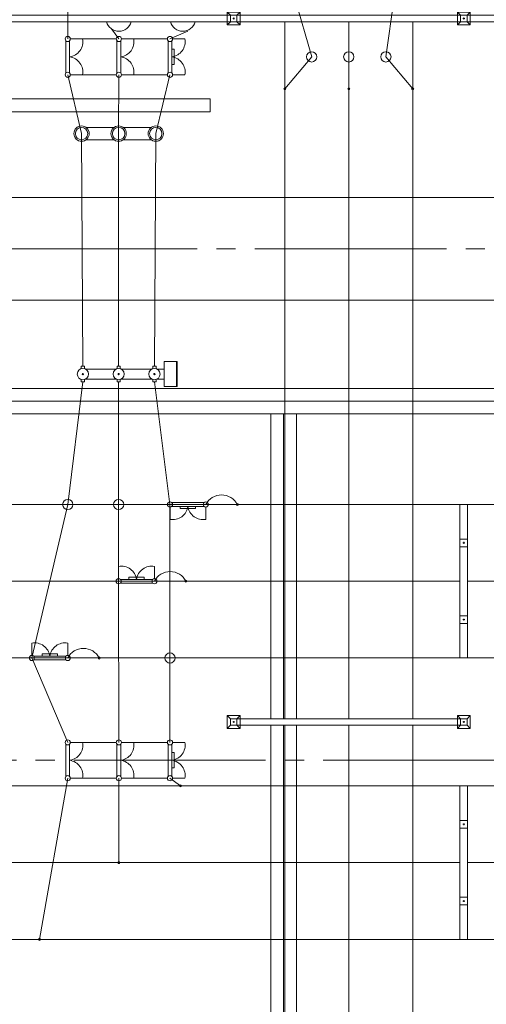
# Model space of a CAD drawing. Header units: millimetres. Extents: x 0 to 594, y 0 to 420.
# Tile 17 of 23: x 154 to 191, y 233 to 310. Entities that reach past the tile are written whole.
import ezdxf

# ---------------------------------------------------------------- set-up
doc = ezdxf.new("R2010")
doc.units = ezdxf.units.MM
doc.linetypes.add('K5LT_AXLED', pattern=[19.5, 15, -1.5, 1.5, -1.5])
doc.linetypes.add('K5LT_THIN', pattern=[0])
doc.layers.add('лотки', color=7, linetype='Continuous')
doc.layers.add('ошиноска 110', color=2, linetype='Continuous', true_color=0xffff00)

# ---------------------------------------------------------------- blocks, each defined once
blk = doc.blocks.new('U144')
at = {"color": 4, "linetype": 'K5LT_THIN', "lineweight": 9, "true_color": 0x00ffff}
for p, q in [((188.465, 259.977), (188.465, 271.977)), ((189.065, 271.977), (188.465, 271.977)), ((189.065, 271.977), (189.065, 259.977)), ((188.465, 268.677), (188.465, 269.277)), ((188.465, 269.277), (189.065, 269.277)), ((188.835, 268.977), (188.695, 268.977)), ((188.765, 269.047), (188.765, 268.907)), ((189.065, 269.277), (189.065, 268.677)), ((189.065, 268.677), (188.465, 268.677)), ((188.465, 262.677), (188.465, 263.277)), ((188.465, 263.277), (189.065, 263.277)), ((189.065, 262.677), (188.465, 262.677)), ((188.835, 262.977), (188.695, 262.977)), ((188.765, 263.047), (188.765, 262.907)), ((189.065, 263.277), (189.065, 262.677)), ((189.065, 259.977), (188.465, 259.977))]:
    blk.add_line(p, q, dxfattribs=at)
blk = doc.blocks.new('U149')
at = {"color": 4, "linetype": 'K5LT_THIN', "lineweight": 9, "true_color": 0x00ffff}
for p, q in [((188.465, 237.977), (188.465, 249.977)), ((189.065, 249.977), (188.465, 249.977)), ((189.065, 249.977), (189.065, 237.977)), ((188.465, 246.677), (188.465, 247.277)), ((188.465, 247.277), (189.065, 247.277)), ((189.065, 247.277), (189.065, 246.677)), ((189.065, 246.677), (188.465, 246.677)), ((188.835, 246.977), (188.695, 246.977)), ((188.765, 247.047), (188.765, 246.907)), ((188.465, 240.677), (188.465, 241.277)), ((188.465, 241.277), (189.065, 241.277)), ((188.835, 240.977), (188.695, 240.977)), ((188.765, 241.047), (188.765, 240.907)), ((189.065, 241.277), (189.065, 240.677)), ((189.065, 240.677), (188.465, 240.677)), ((189.065, 237.977), (188.465, 237.977))]:
    blk.add_line(p, q, dxfattribs=at)
blk = doc.blocks.new('U183')
at = {"color": 4, "linetype": 'K5LT_THIN', "lineweight": 9, "true_color": 0x00ffff}
for p, q in [((161.629, 308.248), (161.629, 305.706)), ((161.929, 305.713), (161.929, 308.242)), ((161.982, 308.377), (162.946, 308.377)), ((161.982, 305.577), (162.946, 305.577))]:
    blk.add_line(p, q, dxfattribs=at)
for centre, radius, start, end in [((161.782, 308.377), 0.2, 0, 180), ((161.782, 308.377), 0.2, 180, 0), ((161.765, 308.166), 1.2, 277.85501, 10.15125), ((161.765, 305.788), 1.2, 349.86716, 82.14499), ((161.782, 305.577), 0.2, 0, 180), ((161.782, 305.577), 0.2, 180, 0)]:
    blk.add_arc(centre, radius, start, end, dxfattribs=at)
blk = doc.blocks.new('U184')
at = {"color": 4, "linetype": 'K5LT_THIN', "lineweight": 9, "true_color": 0x00ffff}
for p, q in [((165.629, 308.248), (165.629, 305.706)), ((165.929, 305.713), (165.929, 308.242)), ((165.982, 308.377), (166.946, 308.377)), ((165.929, 307.577), (166.099, 307.577)), ((166.099, 307.577), (166.099, 306.377)), ((166.099, 306.377), (165.929, 306.377)), ((165.982, 305.577), (166.946, 305.577))]:
    blk.add_line(p, q, dxfattribs=at)
for centre, radius, start, end in [((165.782, 308.377), 0.2, 0, 180), ((165.782, 308.377), 0.2, 180, 0), ((165.765, 308.166), 1.2, 277.85501, 10.15125), ((165.765, 305.788), 1.2, 349.86716, 82.14499), ((165.782, 305.577), 0.2, 0, 180), ((165.782, 305.577), 0.2, 180, 0)]:
    blk.add_arc(centre, radius, start, end, dxfattribs=at)
blk = doc.blocks.new('U185')
at = {"color": 4, "linetype": 'K5LT_THIN', "lineweight": 9, "true_color": 0x00ffff}
for p, q in [((157.629, 308.248), (157.629, 305.706)), ((157.929, 305.713), (157.929, 308.242)), ((157.982, 308.377), (158.946, 308.377)), ((157.982, 305.577), (158.946, 305.577))]:
    blk.add_line(p, q, dxfattribs=at)
for centre, radius, start, end in [((157.782, 308.377), 0.2, 0, 180), ((157.782, 308.377), 0.2, 180, 0), ((157.765, 308.166), 1.2, 277.85501, 10.15125), ((157.765, 305.788), 1.2, 349.86716, 82.14499), ((157.782, 305.577), 0.2, 0, 180), ((157.782, 305.577), 0.2, 180, 0)]:
    blk.add_arc(centre, radius, start, end, dxfattribs=at)
blk = doc.blocks.new('U216')
at = {"color": 4, "linetype": 'K5LT_THIN', "lineweight": 9, "true_color": 0x00ffff}
for p, q in [((165.782, 271.777), (165.782, 270.813)), ((168.453, 272.13), (165.911, 272.13)), ((165.917, 271.83), (168.446, 271.83)), ((166.582, 271.66), (166.582, 271.83)), ((167.782, 271.83), (167.782, 271.66)), ((168.582, 271.777), (168.582, 270.813)), ((167.782, 271.66), (166.582, 271.66))]:
    blk.add_line(p, q, dxfattribs=at)
for centre, radius, start, end in [((165.782, 271.977), 0.2, 0, 180), ((165.782, 271.977), 0.2, 180, 0), ((165.993, 271.994), 1.2, 259.86716, 352.14499), ((168.37, 271.994), 1.2, 187.85501, 280.15125), ((168.582, 271.977), 0.2, 0, 180), ((168.582, 271.977), 0.2, 180, 0)]:
    blk.add_arc(centre, radius, start, end, dxfattribs=at)
blk = doc.blocks.new('U217')
at = {"color": 4, "linetype": 'K5LT_THIN', "lineweight": 9, "true_color": 0x00ffff}
for p, q in [((154.982, 260.177), (154.982, 261.141)), ((157.782, 260.177), (157.782, 261.141)), ((155.782, 260.124), (155.782, 260.294)), ((155.782, 260.294), (156.982, 260.294)), ((156.982, 260.294), (156.982, 260.124)), ((155.111, 259.824), (157.653, 259.824)), ((157.646, 260.124), (155.117, 260.124))]:
    blk.add_line(p, q, dxfattribs=at)
for centre, radius, start, end in [((155.193, 259.96), 1.2, 7.85501, 100.15125), ((157.571, 259.96), 1.2, 79.86716, 172.14499), ((154.982, 259.977), 0.2, 0, 180), ((154.982, 259.977), 0.2, 180, 0), ((157.782, 259.977), 0.2, 0, 180), ((157.782, 259.977), 0.2, 180, 0)]:
    blk.add_arc(centre, radius, start, end, dxfattribs=at)
blk = doc.blocks.new('U218')
at = {"color": 4, "linetype": 'K5LT_THIN', "lineweight": 9, "true_color": 0x00ffff}
for p, q in [((161.765, 266.177), (161.765, 267.141)), ((164.565, 266.177), (164.565, 267.141)), ((161.894, 265.824), (164.436, 265.824)), ((164.429, 266.124), (161.9, 266.124)), ((162.565, 266.124), (162.565, 266.294)), ((162.565, 266.294), (163.765, 266.294)), ((163.765, 266.294), (163.765, 266.124))]:
    blk.add_line(p, q, dxfattribs=at)
for centre, radius, start, end in [((161.976, 265.96), 1.2, 7.85501, 100.15125), ((164.354, 265.96), 1.2, 79.86716, 172.14499), ((161.765, 265.977), 0.2, 0, 180), ((161.765, 265.977), 0.2, 180, 0), ((164.565, 265.977), 0.2, 0, 180), ((164.565, 265.977), 0.2, 180, 0)]:
    blk.add_arc(centre, radius, start, end, dxfattribs=at)
blk = doc.blocks.new('U240')
at = {"color": 4, "linetype": 'K5LT_THIN', "lineweight": 9, "true_color": 0x00ffff}
for p, q in [((161.982, 253.377), (162.946, 253.377)), ((161.629, 253.248), (161.629, 250.706)), ((161.929, 250.713), (161.929, 253.242)), ((161.982, 250.577), (162.946, 250.577))]:
    blk.add_line(p, q, dxfattribs=at)
for centre, radius, start, end in [((161.782, 253.377), 0.2, 0, 180), ((161.782, 253.377), 0.2, 180, 0), ((161.765, 253.166), 1.2, 277.85501, 10.15125), ((161.765, 250.788), 1.2, 349.86716, 82.14499), ((161.782, 250.577), 0.2, 0, 180), ((161.782, 250.577), 0.2, 180, 0)]:
    blk.add_arc(centre, radius, start, end, dxfattribs=at)
blk = doc.blocks.new('U241')
at = {"color": 4, "linetype": 'K5LT_THIN', "lineweight": 9, "true_color": 0x00ffff}
for p, q in [((165.982, 253.377), (166.946, 253.377)), ((165.629, 253.248), (165.629, 250.706)), ((165.929, 250.713), (165.929, 253.242)), ((165.929, 252.577), (166.099, 252.577)), ((166.099, 252.577), (166.099, 251.377)), ((166.099, 251.377), (165.929, 251.377)), ((165.982, 250.577), (166.946, 250.577))]:
    blk.add_line(p, q, dxfattribs=at)
for centre, radius, start, end in [((165.782, 253.377), 0.2, 0, 180), ((165.782, 253.377), 0.2, 180, 0), ((165.765, 253.166), 1.2, 277.85501, 10.15125), ((165.765, 250.788), 1.2, 349.86716, 82.14499), ((165.782, 250.577), 0.2, 0, 180), ((165.782, 250.577), 0.2, 180, 0)]:
    blk.add_arc(centre, radius, start, end, dxfattribs=at)
blk = doc.blocks.new('U242')
at = {"color": 4, "linetype": 'K5LT_THIN', "lineweight": 9, "true_color": 0x00ffff}
for p, q in [((157.982, 253.377), (158.946, 253.377)), ((157.629, 253.248), (157.629, 250.706)), ((157.929, 250.713), (157.929, 253.242)), ((157.982, 250.577), (158.946, 250.577))]:
    blk.add_line(p, q, dxfattribs=at)
for centre, radius, start, end in [((157.782, 253.377), 0.2, 0, 180), ((157.782, 253.377), 0.2, 180, 0), ((157.765, 253.166), 1.2, 277.85501, 10.15125), ((157.765, 250.788), 1.2, 349.86716, 82.14499), ((157.782, 250.577), 0.2, 0, 180), ((157.782, 250.577), 0.2, 180, 0)]:
    blk.add_arc(centre, radius, start, end, dxfattribs=at)
blk = doc.blocks.new('U310')
at = {"color": 4, "linetype": 'K5LT_THIN', "lineweight": 9, "true_color": 0x00ffff}
for p, q in [((188.515, 310.227), (188.265, 310.477)), ((188.515, 310.227), (188.265, 310.477)), ((189.265, 310.477), (188.265, 310.477)), ((188.265, 310.477), (188.265, 309.977)), ((189.265, 310.477), (188.265, 310.477)), ((188.265, 310.477), (188.265, 310.227)), ((189.015, 310.227), (189.265, 310.477)), ((189.015, 310.227), (189.265, 310.477)), ((189.265, 310.227), (189.265, 310.477)), ((189.265, 309.477), (189.265, 310.477)), ((206.515, 310.227), (206.265, 310.477)), ((207.265, 310.477), (206.265, 310.477)), ((206.265, 310.477), (206.265, 310.227)), ((206.515, 310.227), (206.265, 310.477)), ((206.515, 310.227), (206.265, 310.477)), ((207.265, 310.477), (206.265, 310.477)), ((206.265, 310.477), (206.265, 309.977)), ((207.265, 310.477), (206.265, 310.477)), ((206.265, 310.477), (206.265, 310.227)), ((206.515, 310.227), (206.265, 310.477)), ((206.515, 310.227), (206.265, 310.477)), ((207.265, 310.477), (206.265, 310.477)), ((206.265, 310.477), (206.265, 309.977)), ((207.265, 310.477), (206.265, 310.477)), ((206.265, 310.477), (206.265, 310.227)), ((207.015, 310.227), (207.265, 310.477)), ((207.015, 310.227), (207.265, 310.477)), ((207.015, 310.227), (207.265, 310.477)), ((207.015, 310.227), (207.265, 310.477)), ((207.015, 310.227), (207.265, 310.477)), ((207.265, 309.477), (207.265, 310.477)), ((207.265, 310.227), (207.265, 310.477)), ((207.265, 309.477), (207.265, 310.477)), ((207.265, 310.227), (207.265, 310.477)), ((207.265, 309.477), (207.265, 310.477)), ((188.265, 309.977), (188.265, 309.477)), ((188.515, 309.727), (188.265, 309.477)), ((188.515, 309.727), (188.265, 309.477)), ((188.265, 309.727), (188.265, 309.477)), ((206.515, 310.227), (188.515, 310.227)), ((189.015, 310.227), (188.515, 310.227)), ((188.515, 310.227), (188.515, 309.727)), ((189.015, 310.227), (188.515, 310.227)), ((188.515, 310.227), (188.515, 309.727)), ((188.515, 309.727), (206.515, 309.727)), ((188.515, 309.727), (189.015, 309.727)), ((188.515, 309.727), (189.015, 309.727)), ((188.835, 309.977), (188.695, 309.977)), ((188.835, 309.977), (188.695, 309.977)), ((188.765, 310.047), (188.765, 309.907)), ((188.765, 310.047), (188.765, 309.907)), ((189.015, 309.727), (189.015, 310.227)), ((189.015, 309.727), (189.015, 310.227)), ((189.015, 309.727), (189.265, 309.477)), ((189.015, 309.727), (189.265, 309.477)), ((189.265, 309.477), (189.265, 309.727)), ((206.265, 309.977), (206.265, 309.477)), ((206.265, 309.977), (206.265, 309.477)), ((206.515, 309.727), (206.265, 309.477)), ((206.265, 309.727), (206.265, 309.477)), ((206.515, 309.727), (206.265, 309.477)), ((206.515, 309.727), (206.265, 309.477)), ((206.265, 309.727), (206.265, 309.477)), ((206.515, 309.727), (206.265, 309.477)), ((206.515, 309.727), (206.265, 309.477)), ((206.265, 309.727), (206.265, 309.477)), ((207.015, 310.227), (206.515, 310.227)), ((206.515, 310.227), (206.515, 309.727)), ((207.015, 310.227), (206.515, 310.227)), ((206.515, 310.227), (206.515, 309.727)), ((207.015, 310.227), (206.515, 310.227)), ((206.515, 310.227), (206.515, 309.727)), ((207.015, 310.227), (206.515, 310.227)), ((206.515, 310.227), (206.515, 309.727)), ((207.015, 310.227), (206.515, 310.227)), ((206.515, 310.227), (206.515, 309.727)), ((206.515, 309.727), (207.015, 309.727)), ((206.515, 309.727), (207.015, 309.727)), ((206.515, 309.727), (207.015, 309.727)), ((206.515, 309.727), (207.015, 309.727)), ((206.515, 309.727), (207.015, 309.727)), ((206.835, 309.977), (206.695, 309.977)), ((206.835, 309.977), (206.695, 309.977)), ((206.835, 309.977), (206.695, 309.977)), ((206.835, 309.977), (206.695, 309.977)), ((206.835, 309.977), (206.695, 309.977)), ((206.765, 310.047), (206.765, 309.907)), ((206.765, 310.047), (206.765, 309.907)), ((206.765, 310.047), (206.765, 309.907)), ((206.765, 310.047), (206.765, 309.907)), ((206.765, 310.047), (206.765, 309.907)), ((207.015, 309.727), (207.015, 310.227)), ((207.015, 309.727), (207.015, 310.227)), ((207.015, 309.727), (207.015, 310.227)), ((207.015, 309.727), (207.015, 310.227)), ((207.015, 309.727), (207.015, 310.227)), ((207.015, 309.727), (207.265, 309.477)), ((207.015, 309.727), (207.265, 309.477)), ((207.015, 309.727), (207.265, 309.477)), ((207.015, 309.727), (207.265, 309.477)), ((207.015, 309.727), (207.265, 309.477)), ((207.265, 309.477), (207.265, 309.727)), ((207.265, 309.477), (207.265, 309.727)), ((188.265, 309.477), (189.265, 309.477)), ((206.265, 309.477), (207.265, 309.477)), ((206.265, 309.477), (207.265, 309.477)), ((206.265, 309.477), (207.265, 309.477)), ((206.265, 309.477), (207.265, 309.477)), ((206.265, 309.477), (207.265, 309.477))]:
    blk.add_line(p, q, dxfattribs=at)
blk = doc.blocks.new('U311')
at = {"color": 4, "linetype": 'K5LT_THIN', "lineweight": 9, "true_color": 0x00ffff}
for p, q in [((170.515, 310.227), (170.265, 310.477)), ((170.515, 310.227), (170.265, 310.477)), ((171.265, 310.477), (170.265, 310.477)), ((170.265, 310.477), (170.265, 309.977)), ((171.265, 310.477), (170.265, 310.477)), ((170.265, 310.477), (170.265, 310.227)), ((171.015, 310.227), (171.265, 310.477)), ((171.015, 310.227), (171.265, 310.477)), ((171.265, 310.227), (171.265, 310.477)), ((171.265, 309.477), (171.265, 310.477)), ((188.515, 310.227), (188.265, 310.477)), ((189.265, 310.477), (188.265, 310.477)), ((188.265, 310.477), (188.265, 310.227)), ((188.515, 310.227), (188.265, 310.477)), ((188.515, 310.227), (188.265, 310.477)), ((189.265, 310.477), (188.265, 310.477)), ((188.265, 310.477), (188.265, 309.977)), ((189.265, 310.477), (188.265, 310.477)), ((188.265, 310.477), (188.265, 310.227)), ((188.515, 310.227), (188.265, 310.477)), ((188.515, 310.227), (188.265, 310.477)), ((189.265, 310.477), (188.265, 310.477)), ((188.265, 310.477), (188.265, 309.977)), ((189.265, 310.477), (188.265, 310.477)), ((188.265, 310.477), (188.265, 310.227)), ((189.015, 310.227), (189.265, 310.477)), ((189.015, 310.227), (189.265, 310.477)), ((189.015, 310.227), (189.265, 310.477)), ((189.015, 310.227), (189.265, 310.477)), ((189.015, 310.227), (189.265, 310.477)), ((189.265, 309.477), (189.265, 310.477)), ((189.265, 310.227), (189.265, 310.477)), ((189.265, 309.477), (189.265, 310.477)), ((189.265, 310.227), (189.265, 310.477)), ((189.265, 309.477), (189.265, 310.477)), ((170.265, 309.977), (170.265, 309.477)), ((170.515, 309.727), (170.265, 309.477)), ((170.515, 309.727), (170.265, 309.477)), ((170.265, 309.727), (170.265, 309.477)), ((188.515, 310.227), (170.515, 310.227)), ((171.015, 310.227), (170.515, 310.227)), ((170.515, 310.227), (170.515, 309.727)), ((171.015, 310.227), (170.515, 310.227)), ((170.515, 310.227), (170.515, 309.727)), ((170.515, 309.727), (188.515, 309.727)), ((170.515, 309.727), (171.015, 309.727)), ((170.515, 309.727), (171.015, 309.727)), ((170.835, 309.977), (170.695, 309.977)), ((170.835, 309.977), (170.695, 309.977)), ((170.765, 310.047), (170.765, 309.907)), ((170.765, 310.047), (170.765, 309.907)), ((171.015, 309.727), (171.015, 310.227)), ((171.015, 309.727), (171.015, 310.227)), ((171.015, 309.727), (171.265, 309.477)), ((171.015, 309.727), (171.265, 309.477)), ((171.265, 309.477), (171.265, 309.727)), ((188.265, 309.977), (188.265, 309.477)), ((188.265, 309.977), (188.265, 309.477)), ((188.515, 309.727), (188.265, 309.477)), ((188.265, 309.727), (188.265, 309.477)), ((188.515, 309.727), (188.265, 309.477)), ((188.515, 309.727), (188.265, 309.477)), ((188.265, 309.727), (188.265, 309.477)), ((188.515, 309.727), (188.265, 309.477)), ((188.515, 309.727), (188.265, 309.477)), ((188.265, 309.727), (188.265, 309.477)), ((189.015, 310.227), (188.515, 310.227)), ((188.515, 310.227), (188.515, 309.727)), ((189.015, 310.227), (188.515, 310.227)), ((188.515, 310.227), (188.515, 309.727)), ((189.015, 310.227), (188.515, 310.227)), ((188.515, 310.227), (188.515, 309.727)), ((189.015, 310.227), (188.515, 310.227)), ((188.515, 310.227), (188.515, 309.727)), ((189.015, 310.227), (188.515, 310.227)), ((188.515, 310.227), (188.515, 309.727)), ((188.515, 309.727), (189.015, 309.727)), ((188.515, 309.727), (189.015, 309.727)), ((188.515, 309.727), (189.015, 309.727)), ((188.515, 309.727), (189.015, 309.727)), ((188.515, 309.727), (189.015, 309.727)), ((188.835, 309.977), (188.695, 309.977)), ((188.835, 309.977), (188.695, 309.977)), ((188.835, 309.977), (188.695, 309.977)), ((188.835, 309.977), (188.695, 309.977)), ((188.835, 309.977), (188.695, 309.977)), ((188.765, 310.047), (188.765, 309.907)), ((188.765, 310.047), (188.765, 309.907)), ((188.765, 310.047), (188.765, 309.907)), ((188.765, 310.047), (188.765, 309.907)), ((188.765, 310.047), (188.765, 309.907)), ((189.015, 309.727), (189.015, 310.227)), ((189.015, 309.727), (189.015, 310.227)), ((189.015, 309.727), (189.015, 310.227)), ((189.015, 309.727), (189.015, 310.227)), ((189.015, 309.727), (189.015, 310.227)), ((189.015, 309.727), (189.265, 309.477)), ((189.015, 309.727), (189.265, 309.477)), ((189.015, 309.727), (189.265, 309.477)), ((189.015, 309.727), (189.265, 309.477)), ((189.015, 309.727), (189.265, 309.477)), ((189.265, 309.477), (189.265, 309.727)), ((189.265, 309.477), (189.265, 309.727)), ((170.265, 309.477), (171.265, 309.477)), ((188.265, 309.477), (189.265, 309.477)), ((188.265, 309.477), (189.265, 309.477)), ((188.265, 309.477), (189.265, 309.477)), ((188.265, 309.477), (189.265, 309.477)), ((188.265, 309.477), (189.265, 309.477))]:
    blk.add_line(p, q, dxfattribs=at)
blk = doc.blocks.new('U312')
at = {"color": 4, "linetype": 'K5LT_THIN', "lineweight": 9, "true_color": 0x00ffff}
for p, q in [((152.515, 310.227), (152.265, 310.477)), ((152.515, 310.227), (152.265, 310.477)), ((153.265, 310.477), (152.265, 310.477)), ((152.265, 310.477), (152.265, 309.977)), ((153.265, 310.477), (152.265, 310.477)), ((152.265, 310.477), (152.265, 310.227)), ((153.015, 310.227), (153.265, 310.477)), ((153.015, 310.227), (153.265, 310.477)), ((153.265, 310.227), (153.265, 310.477)), ((153.265, 309.477), (153.265, 310.477)), ((170.515, 310.227), (170.265, 310.477)), ((171.265, 310.477), (170.265, 310.477)), ((170.265, 310.477), (170.265, 310.227)), ((170.515, 310.227), (170.265, 310.477)), ((170.515, 310.227), (170.265, 310.477)), ((171.265, 310.477), (170.265, 310.477)), ((170.265, 310.477), (170.265, 309.977)), ((171.265, 310.477), (170.265, 310.477)), ((170.265, 310.477), (170.265, 310.227)), ((170.515, 310.227), (170.265, 310.477)), ((170.515, 310.227), (170.265, 310.477)), ((171.265, 310.477), (170.265, 310.477)), ((170.265, 310.477), (170.265, 309.977)), ((171.265, 310.477), (170.265, 310.477)), ((170.265, 310.477), (170.265, 310.227)), ((171.015, 310.227), (171.265, 310.477)), ((171.015, 310.227), (171.265, 310.477)), ((171.015, 310.227), (171.265, 310.477)), ((171.015, 310.227), (171.265, 310.477)), ((171.015, 310.227), (171.265, 310.477)), ((171.265, 309.477), (171.265, 310.477)), ((171.265, 310.227), (171.265, 310.477)), ((171.265, 309.477), (171.265, 310.477)), ((171.265, 310.227), (171.265, 310.477)), ((171.265, 309.477), (171.265, 310.477)), ((152.265, 309.977), (152.265, 309.477)), ((152.515, 309.727), (152.265, 309.477)), ((152.515, 309.727), (152.265, 309.477)), ((152.265, 309.727), (152.265, 309.477)), ((170.515, 310.227), (152.515, 310.227)), ((153.015, 310.227), (152.515, 310.227)), ((152.515, 310.227), (152.515, 309.727)), ((153.015, 310.227), (152.515, 310.227)), ((152.515, 310.227), (152.515, 309.727)), ((152.515, 309.727), (170.515, 309.727)), ((152.515, 309.727), (153.015, 309.727)), ((152.515, 309.727), (153.015, 309.727)), ((152.835, 309.977), (152.695, 309.977)), ((152.835, 309.977), (152.695, 309.977)), ((152.765, 310.047), (152.765, 309.907)), ((152.765, 310.047), (152.765, 309.907)), ((153.015, 309.727), (153.015, 310.227)), ((153.015, 309.727), (153.015, 310.227)), ((153.015, 309.727), (153.265, 309.477)), ((153.015, 309.727), (153.265, 309.477)), ((153.265, 309.477), (153.265, 309.727)), ((170.265, 309.977), (170.265, 309.477)), ((170.265, 309.977), (170.265, 309.477)), ((170.515, 309.727), (170.265, 309.477)), ((170.265, 309.727), (170.265, 309.477)), ((170.515, 309.727), (170.265, 309.477)), ((170.515, 309.727), (170.265, 309.477)), ((170.265, 309.727), (170.265, 309.477)), ((170.515, 309.727), (170.265, 309.477)), ((170.515, 309.727), (170.265, 309.477)), ((170.265, 309.727), (170.265, 309.477)), ((171.015, 310.227), (170.515, 310.227)), ((170.515, 310.227), (170.515, 309.727)), ((171.015, 310.227), (170.515, 310.227)), ((170.515, 310.227), (170.515, 309.727)), ((171.015, 310.227), (170.515, 310.227)), ((170.515, 310.227), (170.515, 309.727)), ((171.015, 310.227), (170.515, 310.227)), ((170.515, 310.227), (170.515, 309.727)), ((171.015, 310.227), (170.515, 310.227)), ((170.515, 310.227), (170.515, 309.727)), ((170.515, 309.727), (171.015, 309.727)), ((170.515, 309.727), (171.015, 309.727)), ((170.515, 309.727), (171.015, 309.727)), ((170.515, 309.727), (171.015, 309.727)), ((170.515, 309.727), (171.015, 309.727)), ((170.835, 309.977), (170.695, 309.977)), ((170.835, 309.977), (170.695, 309.977)), ((170.835, 309.977), (170.695, 309.977)), ((170.835, 309.977), (170.695, 309.977)), ((170.835, 309.977), (170.695, 309.977)), ((170.765, 310.047), (170.765, 309.907)), ((170.765, 310.047), (170.765, 309.907)), ((170.765, 310.047), (170.765, 309.907)), ((170.765, 310.047), (170.765, 309.907)), ((170.765, 310.047), (170.765, 309.907)), ((171.015, 309.727), (171.015, 310.227)), ((171.015, 309.727), (171.015, 310.227)), ((171.015, 309.727), (171.015, 310.227)), ((171.015, 309.727), (171.015, 310.227)), ((171.015, 309.727), (171.015, 310.227)), ((171.015, 309.727), (171.265, 309.477)), ((171.015, 309.727), (171.265, 309.477)), ((171.015, 309.727), (171.265, 309.477)), ((171.015, 309.727), (171.265, 309.477)), ((171.015, 309.727), (171.265, 309.477)), ((171.265, 309.477), (171.265, 309.727)), ((171.265, 309.477), (171.265, 309.727)), ((152.265, 309.477), (153.265, 309.477)), ((170.265, 309.477), (171.265, 309.477)), ((170.265, 309.477), (171.265, 309.477)), ((170.265, 309.477), (171.265, 309.477)), ((170.265, 309.477), (171.265, 309.477)), ((170.265, 309.477), (171.265, 309.477))]:
    blk.add_line(p, q, dxfattribs=at)
blk = doc.blocks.new('U317')
at = {"color": 4, "linetype": 'K5LT_THIN', "lineweight": 9, "true_color": 0x00ffff}
for p, q in [((170.515, 255.227), (170.265, 255.477)), ((170.515, 255.227), (170.265, 255.477)), ((171.265, 255.477), (170.265, 255.477)), ((170.265, 255.477), (170.265, 254.977)), ((171.265, 255.477), (170.265, 255.477)), ((170.265, 255.477), (170.265, 255.227)), ((170.265, 254.977), (170.265, 254.477)), ((188.515, 255.227), (170.515, 255.227)), ((171.015, 255.227), (170.515, 255.227)), ((170.515, 255.227), (170.515, 254.727)), ((171.015, 255.227), (170.515, 255.227)), ((170.515, 255.227), (170.515, 254.727)), ((170.835, 254.977), (170.695, 254.977)), ((170.835, 254.977), (170.695, 254.977)), ((170.765, 255.047), (170.765, 254.907)), ((170.765, 255.047), (170.765, 254.907)), ((171.015, 255.227), (171.265, 255.477)), ((171.015, 255.227), (171.265, 255.477)), ((171.015, 254.727), (171.015, 255.227)), ((171.015, 254.727), (171.015, 255.227)), ((171.265, 255.227), (171.265, 255.477)), ((171.265, 254.477), (171.265, 255.477)), ((188.515, 255.227), (188.265, 255.477)), ((189.265, 255.477), (188.265, 255.477)), ((188.265, 255.477), (188.265, 255.227)), ((188.515, 255.227), (188.265, 255.477)), ((188.515, 255.227), (188.265, 255.477)), ((189.265, 255.477), (188.265, 255.477)), ((188.265, 255.477), (188.265, 254.977)), ((189.265, 255.477), (188.265, 255.477)), ((188.265, 255.477), (188.265, 255.227)), ((188.515, 255.227), (188.265, 255.477)), ((188.515, 255.227), (188.265, 255.477)), ((189.265, 255.477), (188.265, 255.477)), ((188.265, 255.477), (188.265, 254.977)), ((189.265, 255.477), (188.265, 255.477)), ((188.265, 255.477), (188.265, 255.227)), ((188.265, 254.977), (188.265, 254.477)), ((188.265, 254.977), (188.265, 254.477)), ((189.015, 255.227), (188.515, 255.227)), ((188.515, 255.227), (188.515, 254.727)), ((189.015, 255.227), (188.515, 255.227)), ((188.515, 255.227), (188.515, 254.727)), ((189.015, 255.227), (188.515, 255.227)), ((188.515, 255.227), (188.515, 254.727)), ((189.015, 255.227), (188.515, 255.227)), ((188.515, 255.227), (188.515, 254.727)), ((189.015, 255.227), (188.515, 255.227)), ((188.515, 255.227), (188.515, 254.727)), ((188.835, 254.977), (188.695, 254.977)), ((188.835, 254.977), (188.695, 254.977)), ((188.835, 254.977), (188.695, 254.977)), ((188.835, 254.977), (188.695, 254.977)), ((188.835, 254.977), (188.695, 254.977)), ((188.765, 255.047), (188.765, 254.907)), ((188.765, 255.047), (188.765, 254.907)), ((188.765, 255.047), (188.765, 254.907)), ((188.765, 255.047), (188.765, 254.907)), ((188.765, 255.047), (188.765, 254.907)), ((189.015, 255.227), (189.265, 255.477)), ((189.015, 255.227), (189.265, 255.477)), ((189.015, 255.227), (189.265, 255.477)), ((189.015, 255.227), (189.265, 255.477)), ((189.015, 255.227), (189.265, 255.477)), ((189.015, 254.727), (189.015, 255.227)), ((189.015, 254.727), (189.015, 255.227)), ((189.015, 254.727), (189.015, 255.227)), ((189.015, 254.727), (189.015, 255.227)), ((189.015, 254.727), (189.015, 255.227)), ((189.265, 254.477), (189.265, 255.477)), ((189.265, 255.227), (189.265, 255.477)), ((189.265, 254.477), (189.265, 255.477)), ((189.265, 255.227), (189.265, 255.477)), ((189.265, 254.477), (189.265, 255.477)), ((170.515, 254.727), (170.265, 254.477)), ((170.515, 254.727), (170.265, 254.477)), ((170.265, 254.727), (170.265, 254.477)), ((170.265, 254.477), (171.265, 254.477)), ((170.515, 254.727), (188.515, 254.727)), ((170.515, 254.727), (171.015, 254.727)), ((170.515, 254.727), (171.015, 254.727)), ((171.015, 254.727), (171.265, 254.477)), ((171.015, 254.727), (171.265, 254.477)), ((171.265, 254.477), (171.265, 254.727)), ((188.515, 254.727), (188.265, 254.477)), ((188.265, 254.727), (188.265, 254.477)), ((188.515, 254.727), (188.265, 254.477)), ((188.515, 254.727), (188.265, 254.477)), ((188.265, 254.727), (188.265, 254.477)), ((188.515, 254.727), (188.265, 254.477)), ((188.515, 254.727), (188.265, 254.477)), ((188.265, 254.727), (188.265, 254.477)), ((188.265, 254.477), (189.265, 254.477)), ((188.265, 254.477), (189.265, 254.477)), ((188.265, 254.477), (189.265, 254.477)), ((188.265, 254.477), (189.265, 254.477)), ((188.265, 254.477), (189.265, 254.477)), ((188.515, 254.727), (189.015, 254.727)), ((188.515, 254.727), (189.015, 254.727)), ((188.515, 254.727), (189.015, 254.727)), ((188.515, 254.727), (189.015, 254.727)), ((188.515, 254.727), (189.015, 254.727)), ((189.015, 254.727), (189.265, 254.477)), ((189.015, 254.727), (189.265, 254.477)), ((189.015, 254.727), (189.265, 254.477)), ((189.015, 254.727), (189.265, 254.477)), ((189.015, 254.727), (189.265, 254.477)), ((189.265, 254.477), (189.265, 254.727)), ((189.265, 254.477), (189.265, 254.727))]:
    blk.add_line(p, q, dxfattribs=at)

msp = doc.modelspace()

# ---------------------------------------------------------------- linework, layer by layer
at = {"color": 4, "linetype": 'K5LT_THIN', "lineweight": 9, "true_color": 0x00ffff}
for p, q in [((158.945969, 308.377222), (161.581724, 308.377222)), ((162.945969, 308.377222), (165.581724, 308.377222)), ((158.946037, 305.577222), (161.581724, 305.577222)), ((162.946037, 305.577222), (165.581724, 305.577222)), ((161.41015, 301.460984), (159.218762, 301.460984)), ((162.119358, 301.460984), (164.317358, 301.460984)), ((161.41015, 300.492984), (159.218762, 300.492984)), ((164.316362, 300.492984), (162.119358, 300.492984)), ((246.122218, 295.976984), (69.416926, 295.976984)), ((245.728021, 287.953461), (69.811123, 287.953461)), ((159.09104, 282.788064), (158.838468, 282.788064)), ((158.838468, 282.788064), (158.838468, 282.598472)), ((159.09104, 282.598472), (159.09104, 282.788064)), ((161.564444, 282.568744), (159.165064, 282.568744)), ((161.89104, 282.788064), (161.638468, 282.788064)), ((161.638468, 282.788064), (161.638468, 282.598472)), ((161.89104, 282.598472), (161.89104, 282.788064)), ((164.364444, 282.568744), (161.965064, 282.568744)), ((164.69104, 282.788064), (164.438468, 282.788064)), ((164.438468, 282.788064), (164.438468, 282.598472)), ((164.69104, 282.598472), (164.69104, 282.788064)), ((165.324754, 282.568744), (164.765064, 282.568744)), ((165.324754, 281.196984), (165.324754, 283.156984)), ((166.348364, 283.156984), (165.324754, 283.156984)), ((166.301394, 281.196984), (166.301394, 283.156984)), ((166.348364, 281.196984), (166.348364, 283.156984)), ((161.564444, 281.785224), (159.165064, 281.785224)), ((164.364444, 281.785224), (161.965064, 281.785224)), ((165.324754, 281.785224), (164.765064, 281.785224)), ((158.838468, 281.753199), (158.838468, 281.563606)), ((158.838468, 281.563606), (159.09104, 281.563606)), ((159.09104, 281.563606), (159.09104, 281.753199)), ((161.638468, 281.753199), (161.638468, 281.563606)), ((161.638468, 281.563606), (161.89104, 281.563606)), ((161.89104, 281.563606), (161.89104, 281.753199)), ((164.438468, 281.753199), (164.438468, 281.563606)), ((164.438468, 281.563606), (164.69104, 281.563606)), ((164.69104, 281.563606), (164.69104, 281.753199)), ((165.324754, 281.196984), (166.348364, 281.196984)), ((158.945969, 253.377235), (161.581724, 253.377235)), ((162.945969, 253.377235), (165.581724, 253.377235)), ((158.946037, 250.577235), (161.581724, 250.577235)), ((162.946037, 250.577235), (165.581724, 250.577235))]:
    msp.add_line(p, q, dxfattribs=at)
at = {"color": 2, "linetype": 'K5LT_AXLED', "lineweight": 9, "true_color": 0xffff00}
for p, q in [((245.911191, 291.976984), (69.589949, 291.976984)), ((60.764754, 251.976997), (238.945969, 251.976997))]:
    msp.add_line(p, q, dxfattribs=at)
at = {"color": 4, "linetype": 'K5LT_THIN', "lineweight": 9, "true_color": 0x00ffff}
for centre, radius in [((176.864158, 306.976984), 0.4), ((179.764754, 306.976984), 0.4), ((182.670966, 306.976984), 0.4), ((158.864158, 300.976984), 0.6), ((158.864158, 300.976984), 0.484), ((161.764754, 300.976984), 0.6), ((161.764754, 300.976984), 0.484), ((164.670966, 300.976984), 0.6), ((164.670966, 300.976984), 0.484), ((158.964754, 282.176984), 0.44), ((161.764754, 282.176984), 0.44), ((164.564754, 282.176984), 0.44), ((158.964754, 282.176984), 0.05), ((161.764754, 282.176984), 0.05), ((164.564754, 282.176984), 0.05), ((157.781724, 271.976997), 0.4), ((161.764754, 271.976997), 0.4), ((165.781724, 259.976997), 0.4)]:
    msp.add_circle(centre, radius, dxfattribs=at)
for centre in [(161.781724, 309.976984), (166.781724, 309.976984)]:
    msp.add_arc(centre, 1, 194.47751219, 345.52248781, dxfattribs=at)
at = {"layer": 'лотки', "color": 4, "linetype": 'K5LT_THIN', "lineweight": 9, "true_color": 0x00ffff}
for p, q in [((168.922362, 303.687206), (84.430446, 303.687206)), ((168.922362, 303.687206), (168.922362, 302.687206)), ((168.922362, 302.687206), (84.430446, 302.687206)), ((92.557567, 281.058006), (238.348364, 281.058006)), ((238.348364, 280.058006), (86.617956, 280.058006)), ((238.348364, 279.058006), (86.617956, 279.058006)), ((173.665356, 279.058006), (173.665356, 255.226997)), ((174.665356, 255.226997), (174.665356, 279.058006)), ((175.665356, 255.226997), (175.665356, 279.058006)), ((173.665356, 254.726997), (173.665356, 211.226997)), ((174.665356, 211.226997), (174.665356, 254.726997)), ((175.665356, 211.226997), (175.665356, 254.726997))]:
    msp.add_line(p, q, dxfattribs=at)
at = {"layer": 'ошиноска 110', "color": 4, "linetype": 'K5LT_THIN', "lineweight": 9, "true_color": 0x00ffff}
for p, q in [((182.670966, 306.976984), (186.053868, 330.976997)), ((176.864158, 306.976984), (173.414515, 318.976997)), ((157.781724, 308.377222), (157.781724, 315.577222)), ((174.764754, 309.726984), (174.764754, 255.226997)), ((179.764754, 255.226997), (179.764754, 309.726984)), ((184.764754, 309.726984), (184.764754, 255.226997)), ((161.781724, 308.377222), (161.196292, 309.166263)), ((165.781724, 308.377222), (167.181724, 308.976984)), ((176.864158, 306.976984), (174.764754, 304.48003)), ((182.670966, 306.976984), (184.764754, 304.48003)), ((158.864158, 300.976984), (157.781724, 305.577222)), ((161.764754, 300.976984), (161.781724, 305.577222)), ((164.670966, 300.976984), (165.781724, 305.577222)), ((158.964754, 282.788064), (158.864158, 300.976984)), ((161.764754, 282.788064), (161.764754, 300.976984)), ((164.564754, 282.788064), (164.670966, 300.976984)), ((158.964754, 281.563606), (157.781724, 271.976997)), ((161.764754, 281.563606), (161.764754, 271.976997)), ((165.781724, 271.976997), (164.564754, 281.563606)), ((242.464754, 271.976997), (81.064754, 271.976997)), ((157.781724, 271.976997), (154.981724, 259.976997)), ((161.764754, 271.976997), (161.764754, 265.976997)), ((165.781724, 259.976997), (165.781724, 271.976997)), ((135.064754, 265.976997), (188.464754, 265.976997)), ((161.764754, 265.976997), (161.781724, 253.377235)), ((189.064754, 265.976997), (242.464754, 265.976997)), ((81.064754, 259.976997), (242.464754, 259.976997)), ((154.981724, 259.976997), (157.781724, 253.377235)), ((165.781724, 253.377235), (165.781724, 259.976997)), ((174.764754, 254.726997), (174.764754, 211.226997)), ((179.764754, 211.226997), (179.764754, 254.726997)), ((184.764754, 254.726997), (184.764754, 211.226997)), ((157.781724, 250.577235), (155.566322, 237.976997)), ((161.781724, 250.577235), (161.781724, 243.976997)), ((165.781724, 250.577235), (166.609617, 249.976997)), ((242.464754, 249.976997), (81.064754, 249.976997)), ((188.464754, 243.976997), (135.064754, 243.976997)), ((242.464754, 243.976997), (189.064754, 243.976997)), ((81.064754, 237.976997), (242.464754, 237.976997))]:
    msp.add_line(p, q, dxfattribs=at)
for centre in [(174.764754, 304.48003), (179.764754, 304.48003), (184.764754, 304.48003), (171.044852, 271.976997), (167.027882, 265.976997), (160.244852, 259.976997), (166.609617, 249.976997), (161.781724, 243.976997), (155.566322, 237.976997)]:
    msp.add_circle(centre, 0.080326, dxfattribs=at)
for centre in [(169.813288, 271.347759), (165.796318, 265.347759), (159.013288, 259.347759)]:
    msp.add_arc(centre, 1.383001, 27.06369384, 152.93630616, dxfattribs=at)

# ---------------------------------------------------------------- block references
for name in ['U312', 'U311', 'U310', 'U185', 'U183', 'U184', 'U216', 'U144', 'U218', 'U217', 'U317', 'U242', 'U240', 'U241', 'U149']:
    msp.add_blockref(name, (0, 0))

doc.saveas('drawing.dxf')
